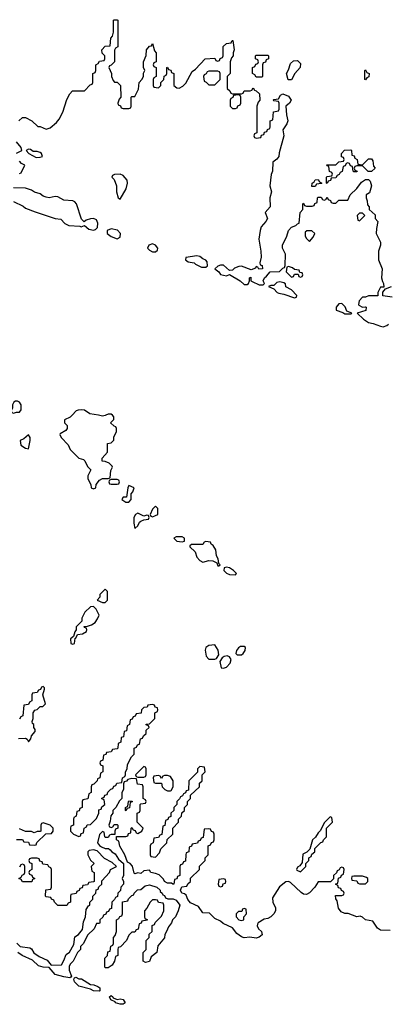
# Model space of a CAD drawing. Header units: inches. Extents: x 2701323 to 2964515, y 494916 to 722124.
# Tile 61 of 256: x 2752131 to 2754624, y 636019 to 642674. Entities that reach past the tile are written whole.
import ezdxf

# ---------------------------------------------------------------- set-up
doc = ezdxf.new("R2010")
doc.units = ezdxf.units.IN
doc.header["$MEASUREMENT"] = 0
doc.layers.add('C7653', color=7, linetype='Continuous')
doc.layers.add('C7654', color=7, linetype='Continuous')

msp = doc.modelspace()

# ---------------------------------------------------------------- linework, layer by layer
at = {"layer": 'C7653', "color": 2, "elevation": 2}
for points in [[(2752484.9, 640000), (2752472.7, 639987.3), (2752434, 639970), (2752434, 639950), (2752452, 639932), (2752452, 639910), (2752443.6, 639896.4), (2752404.7, 639875.3), (2752402, 639870), (2752412, 639850), (2752459.8, 639799.8), (2752472, 639770), (2752530, 639711.3), (2752562, 639702), (2752572.7, 639692.7), (2752590, 639654), (2752611.6, 639631.6), (2752592, 639590), (2752592, 639570), (2752611.6, 639531.6), (2752614, 639510), (2752630, 639502), (2752646, 639510), (2752648.4, 639531.6), (2752670, 639562), (2752690, 639574), (2752730, 639574), (2752742, 639578), (2752747.3, 639627.3), (2752758, 639650), (2752756.4, 639656.4), (2752736.4, 639676.4), (2752710, 639688), (2752689, 639689), (2752688, 639710), (2752726, 639750), (2752726, 639810), (2752750, 639814), (2752767.3, 639832.7), (2752768.4, 639851.6), (2752786, 639890), (2752786, 639910), (2752782, 639922), (2752770, 639926), (2752746, 639950), (2752767.3, 639972.7), (2752768, 639990), (2752758, 640000)], [(2752714, 640000), (2752710, 639998), (2752690, 639995.3), (2752663.3, 640000)], [(2752124, 637816), (2752170, 637818), (2752182, 637810), (2752190, 637794), (2752207.3, 637812.7), (2752210, 637834), (2752236.4, 637863.6), (2752236.4, 637876.4), (2752226, 637890), (2752226, 637910), (2752218, 637918), (2752215.3, 637930), (2752221.2, 637950), (2752222, 637990), (2752234, 638006), (2752250, 638012), (2752268.7, 638031.3), (2752287.3, 638032.7), (2752306, 638050), (2752288, 638110), (2752298, 638150), (2752298, 638158), (2752290, 638166), (2752278, 638162), (2752272.7, 638147.3), (2752258, 638142), (2752250, 638126), (2752218, 638122), (2752214, 638110), (2752214, 638070), (2752198, 638062), (2752190, 638046), (2752158, 638042), (2752151.6, 637968.4), (2752138, 637962), (2752130, 637946)], [(2754637.2, 636517.2), (2754570, 636521.2), (2754550, 636534), (2754520.4, 636580.4), (2754470, 636589), (2754450, 636608.7), (2754434, 636614), (2754410, 636609.3), (2754352.3, 636632.3), (2754330, 636632.3), (2754304.2, 636644.2), (2754287.7, 636667.7), (2754278.6, 636718.6), (2754268.4, 636731.6), (2754266, 636754), (2754310, 636754), (2754322, 636758), (2754326, 636770), (2754322, 636782), (2754307.3, 636787.3), (2754302, 636802), (2754287.3, 636807.3), (2754282, 636822), (2754266, 636830), (2754282, 636838), (2754287.3, 636872.7), (2754302, 636878), (2754307.3, 636892.7), (2754322, 636898), (2754326, 636930), (2754322, 636942), (2754310, 636946), (2754298, 636942), (2754292.7, 636927.3), (2754278, 636922), (2754272.7, 636907.3), (2754254, 636890), (2754252.7, 636867.3), (2754232.7, 636847.3), (2754150, 636846), (2754126.8, 636810), (2754090, 636773.2), (2754070, 636761.2), (2754050, 636764), (2754034.8, 636774.8), (2753963.2, 636843.2), (2753950, 636849.2), (2753930, 636846), (2753888, 636812), (2753840.7, 636739.3), (2753844, 636710), (2753862, 636670), (2753860.7, 636650), (2753850.8, 636630), (2753830, 636609.2), (2753810, 636599.3), (2753785.2, 636594.8), (2753744.7, 636570), (2753739.8, 636560.2), (2753736, 636550), (2753746.8, 636530), (2753766.8, 636510), (2753770.4, 636489.6), (2753750, 636472.7), (2753730, 636466.6), (2753687.5, 636472.5), (2753650, 636469), (2753630, 636474), (2753598.6, 636498.6), (2753570, 636535.3), (2753506, 636566), (2753490, 636582), (2753450, 636598), (2753415.3, 636635.3), (2753370, 636638), (2753339.3, 636679.3), (2753285.6, 636705.6), (2753267.7, 636727.7), (2753257.5, 636757.5), (2753246, 636766), (2753228.7, 636770), (2753218, 636790), (2753227.3, 636812.7), (2753262, 636818), (2753267.3, 636832.7), (2753286, 636850), (2753287.3, 636872.7), (2753346, 636930), (2753347.3, 636952.7), (2753386, 636990), (2753386, 637010), (2753406, 637030), (2753406, 637090), (2753422, 637098), (2753427.3, 637112.7), (2753442, 637118), (2753446, 637130), (2753446, 637170), (2753442, 637182), (2753427.3, 637187.3), (2753422, 637202), (2753410, 637206), (2753378, 637202), (2753372.7, 637147.3), (2753358, 637142), (2753352.7, 637127.3), (2753338, 637122), (2753332.7, 637107.3), (2753298, 637102), (2753292.7, 637087.3), (2753278, 637082), (2753274, 637050), (2753258, 637042), (2753254, 637030), (2753252.7, 636987.3), (2753238, 636982), (2753232.7, 636967.3), (2753218, 636962), (2753214, 636950), (2753214, 636890), (2753198, 636882), (2753192.7, 636867.3), (2753178, 636862), (2753174, 636830), (2753166, 636830), (2753158, 636838), (2753130, 636838), (2753110, 636848.7), (2753104, 636864), (2753073.2, 636893.2), (2753050, 636904), (2753018, 636910), (2753010, 636926), (2752970, 636921.2), (2752950, 636904), (2752930, 636908.7), (2752910, 636902), (2752904.7, 636904.7), (2752893.6, 636953.6), (2752878, 636970), (2752860.2, 636980.2), (2752842, 637030), (2752808.4, 637088.4), (2752802, 637122), (2752786, 637130), (2752786, 637154), (2752850, 637154), (2752862, 637158), (2752867.3, 637172.7), (2752882, 637178), (2752886, 637210), (2752890, 637214), (2752898, 637198), (2752912.7, 637192.7), (2752918, 637178), (2752930, 637174), (2752958, 637190), (2752966, 637210), (2752926, 637250), (2752926, 637310), (2752942, 637318), (2752946, 637330), (2752946, 637370), (2752950, 637374), (2752982, 637378), (2752986, 637390), (2752982, 637402), (2752966, 637410), (2752966, 637490), (2752962, 637502), (2752927.3, 637507.3), (2752922, 637542), (2752890, 637546), (2752862, 637538), (2752852.7, 637527.3), (2752838, 637522), (2752834, 637510), (2752834, 637470), (2752822, 637450), (2752822, 637410), (2752806.8, 637393.2), (2752782, 637350), (2752762, 637330), (2752762, 637310), (2752746.8, 637293.2), (2752743.6, 637256.4), (2752734, 637230), (2752738, 637218), (2752750, 637214), (2752762, 637218), (2752770, 637234), (2752790, 637234), (2752794, 637230), (2752794, 637210), (2752778, 637202), (2752774, 637190), (2752774, 637166), (2752750, 637166), (2752738, 637162), (2752730, 637146), (2752710, 637146), (2752706, 637150), (2752702, 637182), (2752690, 637186), (2752670, 637166), (2752658, 637110), (2752670, 637092), (2752683.6, 637083.6), (2752710, 637072), (2752731.6, 637071.6), (2752743.6, 637063.6), (2752754, 637050), (2752776, 637036), (2752799.6, 636999.6), (2752834, 636970), (2752834, 636890), (2752824.7, 636870), (2752834, 636850), (2752834, 636830), (2752814, 636810), (2752812.7, 636787.3), (2752794, 636770), (2752792.7, 636747.3), (2752778, 636742), (2752772.7, 636727.3), (2752754, 636710), (2752752.7, 636667.3), (2752738, 636662), (2752732.7, 636647.3), (2752718, 636642), (2752712.7, 636627.3), (2752698, 636622), (2752692.7, 636607.3), (2752674, 636590), (2752674, 636570), (2752670, 636566), (2752650, 636566), (2752634, 636530), (2752590, 636486), (2752562, 636430), (2752542, 636410), (2752542, 636390), (2752522, 636370), (2752492, 636310), (2752472, 636290), (2752464.7, 636275.3), (2752464.7, 636250), (2752482, 636210), (2752478, 636202), (2752470, 636198), (2752430, 636204), (2752370, 636221.2), (2752330, 636268), (2752289.3, 636269.3), (2752259, 636279), (2752218, 636318), (2752148, 636350), (2752118, 636370)], [(2752110, 637134), (2752150, 637134), (2752158, 637118), (2752190, 637114), (2752198, 637098), (2752230, 637094), (2752242, 637098), (2752247.3, 637112.7), (2752308, 637172), (2752347.3, 637172.7), (2752358, 637190), (2752358, 637210), (2752338, 637230), (2752290, 637246), (2752278, 637242), (2752274, 637230), (2752274, 637190), (2752270, 637186), (2752250, 637186), (2752230, 637178), (2752210, 637186), (2752170, 637186), (2752130, 637206)], [(2752111.3, 636431.3), (2752134, 636410), (2752199.6, 636399.6), (2752210, 636394), (2752227.1, 636367.1), (2752262, 636342), (2752317.3, 636317.3), (2752343.6, 636283.6), (2752413.6, 636286.4), (2752430, 636314), (2752444.7, 636355.3), (2752468.4, 636371.6), (2752496.4, 636423.6), (2752504.7, 636475.3), (2752528.4, 636491.6), (2752556.4, 636523.6), (2752563.1, 636576.9), (2752575.3, 636610), (2752580.4, 636659.6), (2752596.4, 636683.6), (2752606, 636690), (2752606, 636710), (2752626, 636730), (2752626, 636750), (2752646, 636770), (2752647.3, 636792.7), (2752662, 636798), (2752667.3, 636812.7), (2752686, 636830), (2752687.3, 636852.7), (2752738, 636910), (2752746, 636930), (2752786, 636950), (2752756.4, 636976.4), (2752704, 637004), (2752655.3, 637055.3), (2752630, 637062), (2752601, 637059), (2752592, 637050), (2752592, 637030), (2752610, 636994), (2752634, 636970), (2752614, 636950), (2752618, 636918), (2752634, 636910), (2752634, 636850), (2752630, 636846), (2752598, 636842), (2752590, 636826), (2752558, 636822), (2752552.7, 636807.3), (2752538, 636802), (2752532.7, 636787.3), (2752518, 636782), (2752512.7, 636767.3), (2752478, 636762), (2752474, 636750), (2752474, 636710), (2752458, 636702), (2752450, 636686), (2752390, 636686), (2752366, 636710), (2752362, 636722), (2752346, 636730), (2752342, 636742), (2752310, 636746), (2752306, 636750), (2752307.3, 636792.7), (2752342, 636798), (2752346, 636810), (2752346, 636930), (2752342, 636942), (2752327.3, 636947.3), (2752322, 636962), (2752287.3, 636967.3), (2752282, 636982), (2752267.3, 636987.3), (2752262, 637002), (2752250, 637006), (2752210, 637006), (2752198, 637002), (2752194, 636990), (2752198, 636978), (2752214, 636970), (2752214, 636930), (2752198, 636922), (2752194, 636910), (2752198, 636898), (2752212.7, 636892.7), (2752218, 636878), (2752234, 636870), (2752218, 636862), (2752212.7, 636847.3), (2752150, 636846), (2752142, 636862), (2752126, 636870), (2752142, 636878), (2752147.3, 636892.7), (2752162, 636898), (2752166, 636910), (2752166, 636950), (2752162, 636962), (2752150, 636966), (2752138, 636962), (2752130, 636946)]]:
    msp.add_lwpolyline(points, dxfattribs=at)
for points in [[(2752190, 639868), (2752159.8, 639840.2), (2752134, 639830), (2752138, 639798), (2752170, 639778), (2752190, 639774), (2752202, 639830), (2752202, 639850)], [(2752790, 639566), (2752750, 639566), (2752738, 639562), (2752734, 639550), (2752738, 639538), (2752750, 639534), (2752790, 639534), (2752802, 639538), (2752806, 639550), (2752802, 639562)], [(2752870, 639526), (2752862, 639510), (2752852.7, 639447.3), (2752830, 639446), (2752822, 639430), (2752850, 639414), (2752870, 639414), (2752886, 639430), (2752886, 639470), (2752896.4, 639483.6), (2752906, 639510)], [(2753050, 639386), (2753030, 639366), (2753014, 639330), (2753018, 639318), (2753030, 639314), (2753050, 639322), (2753066, 639330), (2753066, 639370)], [(2752930, 639338), (2752914, 639330), (2752902, 639310), (2752902, 639270), (2752910, 639234), (2752930, 639252), (2752942, 639278), (2752950, 639284.7), (2752970, 639294), (2753002, 639298), (2753006, 639310), (2753002, 639322), (2752990, 639326), (2752970, 639318)], [(2753230, 639178), (2753190, 639178), (2753174, 639170), (2753194, 639150), (2753230, 639144.7), (2753246, 639150), (2753246, 639170)], [(2753390, 639146), (2753378, 639142), (2753370, 639126), (2753292.7, 639127.3), (2753282, 639118), (2753282, 639110), (2753317.3, 639077.3), (2753330, 639042), (2753350, 639018), (2753370, 639006.8), (2753410, 639018.8), (2753437.3, 639017.3), (2753463.6, 639003.6), (2753470, 638982), (2753478, 638982), (2753486, 638990), (2753478, 638998), (2753474, 639030), (2753462, 639050), (2753458, 639090), (2753440.4, 639120.4), (2753426, 639130), (2753422, 639142)], [(2753530, 638974), (2753514, 638970), (2753512, 638950), (2753530, 638932), (2753550, 638924.7), (2753590, 638922), (2753598, 638930), (2753578, 638950), (2753550, 638968)], [(2752710, 638826), (2752674, 638790), (2752674, 638770), (2752654, 638750), (2752690, 638734), (2752710, 638734), (2752726, 638750), (2752726, 638810)], [(2752630, 638708), (2752610, 638706), (2752571.6, 638668.4), (2752552, 638630), (2752552, 638608), (2752514, 638570), (2752514, 638550), (2752503.6, 638536.4), (2752494, 638506), (2752474, 638490), (2752478, 638458), (2752490, 638454), (2752502, 638458), (2752506, 638494), (2752510, 638494), (2752522, 638518), (2752556.4, 638523.6), (2752582, 638538), (2752586, 638550), (2752582, 638562), (2752570, 638566), (2752567.3, 638572.7), (2752590, 638574), (2752616.4, 638583.6), (2752640.4, 638599.6), (2752656.4, 638623.6), (2752668, 638650), (2752648, 638690)], [(2753450, 638448.7), (2753410, 638445.2), (2753391, 638430), (2753386.4, 638413.6), (2753393.2, 638373.2), (2753410, 638351), (2753450, 638351), (2753463.1, 638356.9), (2753478, 638382), (2753473.2, 638413.2)], [(2753650, 638438), (2753623.6, 638436.4), (2753610, 638428), (2753598, 638410), (2753592, 638390), (2753601, 638381), (2753630, 638381), (2753642, 638390), (2753655.3, 638410), (2753658, 638430)], [(2753534, 638374), (2753514, 638370), (2753499.6, 638360.4), (2753484.7, 638335.3), (2753494, 638294), (2753510, 638292), (2753530, 638298), (2753554.8, 638325.2), (2753562, 638350), (2753550, 638368)], [(2753030, 638046), (2752998, 638042), (2752992.7, 638027.3), (2752970, 638026), (2752954, 638010), (2752952.7, 637987.3), (2752918, 637982), (2752912.7, 637967.3), (2752898, 637962), (2752892.7, 637947.3), (2752878, 637942), (2752874, 637910), (2752858, 637902), (2752852.7, 637867.3), (2752838, 637862), (2752832.7, 637827.3), (2752818, 637822), (2752814, 637790), (2752798, 637782), (2752794, 637750), (2752790, 637746), (2752758, 637742), (2752750, 637726), (2752718, 637722), (2752712.7, 637707.3), (2752698, 637702), (2752694, 637670), (2752678, 637662), (2752674, 637650), (2752678, 637638), (2752694, 637630), (2752694, 637590), (2752678, 637582), (2752674, 637550), (2752658, 637542), (2752654, 637530), (2752632.7, 637507.3), (2752618, 637502), (2752614, 637490), (2752614, 637450), (2752598, 637442), (2752592.7, 637407.3), (2752558, 637402), (2752554, 637390), (2752554, 637350), (2752538, 637342), (2752532.7, 637327.3), (2752518, 637322), (2752514, 637290), (2752498, 637282), (2752494, 637270), (2752494, 637230), (2752478, 637222), (2752474, 637210), (2752474, 637190), (2752494, 637170), (2752530, 637154), (2752542, 637158), (2752547.3, 637172.7), (2752562, 637178), (2752566, 637210), (2752582, 637218), (2752587.3, 637232.7), (2752610, 637234), (2752650, 637274), (2752666, 637310), (2752667.3, 637332.7), (2752682, 637338), (2752687.3, 637352.7), (2752706, 637370), (2752702, 637402), (2752687.3, 637407.3), (2752687.3, 637412.7), (2752702, 637418), (2752707.3, 637432.7), (2752722, 637438), (2752727.3, 637452.7), (2752747.3, 637472.7), (2752762, 637478), (2752767.3, 637492.7), (2752782, 637498), (2752787.3, 637512.7), (2752822, 637518), (2752826, 637550), (2752842, 637558), (2752846, 637570), (2752846, 637590), (2752858, 637610), (2752860.4, 637639.6), (2752887.3, 637692.7), (2752906, 637710), (2752906, 637750), (2752922, 637758), (2752927.3, 637772.7), (2752942, 637778), (2752947.3, 637812.7), (2752962, 637818), (2752967.3, 637832.7), (2752986, 637850), (2752987.3, 637872.7), (2753006, 637890), (2753002, 637902), (2752987.3, 637907.3), (2752987.3, 637912.7), (2753010, 637914), (2753046, 637950), (2753046, 637990), (2753062, 637998), (2753066, 638010), (2753062, 638022), (2753047.3, 638027.3), (2753042, 638042)], [(2752970, 637626), (2752914, 637570), (2752918, 637558), (2752930, 637554), (2752970, 637554), (2752982, 637558), (2752986, 637570), (2752986, 637610), (2752982, 637622)], [(2753350, 637626), (2753334, 637610), (2753332.7, 637587.3), (2753274, 637530), (2753272.7, 637467.3), (2753258, 637462), (2753252.7, 637447.3), (2753238, 637442), (2753232.7, 637427.3), (2753218, 637422), (2753212.7, 637407.3), (2753194, 637390), (2753194, 637370), (2753174, 637350), (2753174, 637330), (2753154, 637310), (2753152.7, 637287.3), (2753138, 637282), (2753132.7, 637267.3), (2753118, 637262), (2753112.7, 637227.3), (2753098, 637222), (2753092.7, 637167.3), (2753078, 637162), (2753070, 637146), (2753038, 637142), (2753034, 637110), (2753018, 637102), (2753014, 637090), (2753014, 637030), (2753018, 637018), (2753050, 637014), (2753076.4, 637043.6), (2753086, 637070), (2753126, 637110), (2753127.3, 637132.7), (2753166, 637170), (2753166, 637210), (2753206, 637250), (2753206, 637270), (2753226, 637290), (2753227.3, 637312.7), (2753246, 637330), (2753246, 637350), (2753266, 637370), (2753266, 637390), (2753286, 637410), (2753287.3, 637432.7), (2753346, 637490), (2753347.3, 637512.7), (2753366, 637530), (2753366, 637570), (2753386, 637590), (2753382, 637622)], [(2753130, 637566), (2753110, 637566), (2753098, 637562), (2753090, 637546), (2753082, 637562), (2753070, 637566), (2753038, 637562), (2753034, 637550), (2753038, 637518), (2753050, 637514), (2753090, 637514), (2753094, 637490), (2753111.6, 637471.6), (2753130, 637462), (2753150, 637462), (2753155.3, 637464.7), (2753168, 637490), (2753168, 637530), (2753150, 637558)], [(2752850, 637326), (2752846, 637330), (2752846, 637350), (2752862, 637358), (2752866, 637390), (2752870, 637394), (2752892.7, 637392.7), (2752892.7, 637387.3), (2752878, 637382), (2752872.7, 637347.3), (2752858, 637342)], [(2754230, 637286), (2754190, 637246), (2754166, 637194), (2754150, 637178), (2754131.6, 637148.4), (2754112, 637130), (2754092.7, 637067.3), (2754072.7, 637047.3), (2754046.4, 637033.6), (2754042, 636978), (2754024.7, 636955.3), (2754010, 636946), (2754002, 636930), (2754004.7, 636924.7), (2754030, 636914), (2754066, 636950), (2754066, 636970), (2754086, 636990), (2754086, 637010), (2754102, 637018), (2754107.3, 637032.7), (2754126, 637050), (2754127.3, 637072.7), (2754167.3, 637112.7), (2754182, 637118), (2754186, 637130), (2754206, 637150), (2754206, 637210), (2754246, 637250), (2754242, 637282)], [(2754450, 636886), (2754390, 636886), (2754378, 636882), (2754374, 636870), (2754378, 636858), (2754410, 636854), (2754418, 636838), (2754430, 636834), (2754470, 636834), (2754486, 636850), (2754486, 636870), (2754476.4, 636876.4)], [(2752982, 636302), (2752966, 636310), (2752966, 636370), (2752986, 636390), (2752986, 636450), (2753006, 636470), (2753007.3, 636492.7), (2753026, 636510), (2753027.3, 636552.7), (2753042, 636558), (2753047.3, 636572.7), (2753090, 636614), (2753106, 636650), (2753106, 636690), (2753102, 636702), (2753070, 636706), (2753062, 636722), (2753050, 636726), (2753030, 636726), (2753014, 636710), (2752991.6, 636668.4), (2752974, 636650), (2752974, 636610), (2752978, 636598), (2752992.7, 636592.7), (2752992.7, 636587.3), (2752958, 636582), (2752952.7, 636567.3), (2752938, 636562), (2752932.7, 636527.3), (2752918, 636522), (2752910, 636506), (2752890, 636506), (2752870, 636486), (2752854, 636450), (2752812.7, 636407.3), (2752798, 636402), (2752794, 636390), (2752794, 636350), (2752778, 636342), (2752772, 636310), (2752756.9, 636283.1), (2752730, 636266), (2752710, 636266), (2752706, 636270), (2752706, 636330), (2752726, 636350), (2752727.3, 636372.7), (2752742, 636378), (2752747.3, 636412.7), (2752762, 636418), (2752766, 636430), (2752766, 636470), (2752776.4, 636483.6), (2752786, 636510), (2752786, 636590), (2752802, 636598), (2752807.3, 636612.7), (2752822, 636618), (2752826, 636630), (2752827.3, 636712.7), (2752862, 636718), (2752867.3, 636732.7), (2752890, 636754), (2752902, 636758), (2752906, 636770), (2752927.3, 636792.7), (2752950, 636794), (2752980.4, 636819.6), (2753010, 636826), (2753058, 636810), (2753082, 636790), (2753082, 636782), (2753094, 636770), (2753098, 636758), (2753110, 636754), (2753118, 636738), (2753132.7, 636732.7), (2753168.7, 636731.3), (2753190, 636722), (2753214.8, 636690), (2753202.8, 636650), (2753184.7, 636610), (2753164.7, 636590), (2753158, 636570), (2753136.9, 636543.1), (2753124.7, 636510), (2753112, 636490), (2753110.9, 636469.1), (2753066, 636414), (2753058, 636370), (2753021, 636339), (2753010, 636308.7)], [(2753510, 636866), (2753478, 636862), (2753474, 636830), (2753478, 636818), (2753490, 636814), (2753502, 636818), (2753507.3, 636832.7), (2753522, 636838), (2753526, 636850), (2753522, 636862)], [(2753650, 636666), (2753638, 636662), (2753632.7, 636647.3), (2753610, 636646), (2753594, 636630), (2753594, 636610), (2753614, 636590), (2753630, 636584.7), (2753646, 636590), (2753646, 636610), (2753666, 636630), (2753662, 636662)], [(2752530, 636191.3), (2752550, 636191.3), (2752610, 636152), (2752631.6, 636151.6), (2752659.6, 636139.6), (2752674, 636130), (2752674, 636110), (2752670, 636108), (2752630, 636109), (2752610, 636122), (2752530, 636142), (2752502, 636170), (2752498, 636190), (2752502, 636198), (2752510, 636202)], [(2752790, 636051.3), (2752810, 636056), (2752831, 636051), (2752844.7, 636030), (2752830, 636019), (2752810, 636019), (2752778, 636030), (2752776.4, 636036.4), (2752748, 636050), (2752738, 636070), (2752750, 636078), (2752762, 636070), (2752763.6, 636063.6)]]:
    msp.add_lwpolyline(points, close=True, dxfattribs=at)
at = {"layer": 'C7654', "color": 2, "elevation": 2}
for points in [[(2752126, 641990), (2752150, 642014), (2752170, 642014), (2752214, 641990), (2752252.7, 641952.7), (2752270, 641952), (2752310, 641934), (2752336.4, 641943.6), (2752380.4, 641979.6), (2752398, 642002), (2752422, 642050), (2752450, 642134), (2752470, 642174), (2752487.3, 642192.7), (2752570, 642194), (2752607.3, 642232.7), (2752622, 642238), (2752626, 642250), (2752626, 642310), (2752642, 642318), (2752646, 642330), (2752646, 642370), (2752662, 642378), (2752670, 642394), (2752702, 642398), (2752706, 642410), (2752706, 642430), (2752688.4, 642448.4), (2752686, 642470), (2752710, 642494), (2752742, 642498), (2752748, 642550), (2752758, 642562), (2752766, 642590), (2752766, 642670), (2752770, 642674), (2752790, 642674), (2752794, 642670), (2752794, 642490), (2752778, 642482), (2752772.7, 642467.3), (2752771.6, 642388.4), (2752750, 642366), (2752738, 642362), (2752734, 642350), (2752752, 642310), (2752752, 642290), (2752763.6, 642263.6), (2752772.7, 642252.7), (2752790, 642252), (2752812, 642230), (2752814, 642150), (2752803.6, 642136.4), (2752794, 642110), (2752798, 642098), (2752812.7, 642092.7), (2752818, 642078), (2752830, 642074), (2752870, 642074), (2752882, 642078), (2752886, 642090), (2752886, 642150), (2752890, 642154), (2752910, 642154), (2752934.6, 642205.4), (2752938, 642250), (2752958, 642270), (2752968, 642290), (2752968.4, 642311.6), (2752978, 642330), (2752968, 642350), (2752968, 642390), (2752987.3, 642432.7), (2752988, 642470), (2753010, 642494), (2753022, 642498), (2753030, 642514), (2753043.6, 642463.6), (2753054, 642450), (2753054, 642390), (2753038, 642382), (2753034, 642370), (2753038, 642358), (2753054, 642350), (2753054, 642290), (2753038, 642282), (2753034, 642270), (2753034, 642230), (2753038, 642218), (2753070, 642214), (2753086, 642230), (2753086, 642250), (2753106, 642270), (2753107.3, 642292.7), (2753122, 642298), (2753126, 642310), (2753126, 642350), (2753130, 642354), (2753138, 642338), (2753152.7, 642332.7), (2753158, 642318), (2753174, 642310), (2753174, 642230), (2753192.7, 642212.7), (2753210, 642212), (2753234.6, 642225.4), (2753254.6, 642245.4), (2753296.4, 642323.6), (2753320.4, 642339.6), (2753386, 642410), (2753450, 642414), (2753458, 642398), (2753470, 642394), (2753482, 642398), (2753487.3, 642412.7), (2753502, 642418), (2753506, 642430), (2753507.3, 642492.7), (2753530, 642514), (2753562, 642518), (2753567.3, 642532.7), (2753572.7, 642532.7), (2753582, 642470), (2753574, 642450), (2753574, 642430), (2753563.6, 642416.4), (2753554, 642390), (2753554, 642310), (2753534, 642290), (2753534, 642210), (2753552.7, 642192.7), (2753558, 642178), (2753570, 642174), (2753630, 642174), (2753642, 642178), (2753650, 642194), (2753690, 642194), (2753702, 642198), (2753710, 642214), (2753718, 642198), (2753730, 642194), (2753752.7, 642172.7), (2753754, 642130), (2753743.6, 642116.4), (2753734, 642090), (2753734, 641910), (2753718, 641902), (2753714, 641890), (2753718, 641878), (2753730, 641874), (2753762, 641878), (2753767.3, 641892.7), (2753782, 641898), (2753787.3, 641912.7), (2753802, 641918), (2753807.3, 641932.7), (2753822, 641938), (2753826, 641950), (2753826, 641990), (2753842, 641998), (2753848.4, 642051.6), (2753882, 642058), (2753886, 642070), (2753886, 642110), (2753882, 642122), (2753850, 642126), (2753846, 642130), (2753850, 642134), (2753882, 642138), (2753895.3, 642164.7), (2753910, 642172), (2753950, 642157.3), (2753966, 642130), (2753954.8, 642110), (2753931, 642090), (2753934.8, 642030), (2753943.8, 641990), (2753937.1, 641970), (2753910.6, 641930), (2753918.4, 641890), (2753886, 641774), (2753883.8, 641750), (2753870, 641732.3), (2753842.8, 641710), (2753840.7, 641650), (2753832.8, 641627.2), (2753822, 641550), (2753833, 641510), (2753823, 641470), (2753826, 641410), (2753791.3, 641370), (2753806, 641330), (2753796, 641310), (2753765.2, 641274.8), (2753757.3, 641250), (2753747.3, 641190), (2753762.8, 641110), (2753764.7, 641070), (2753754, 641030), (2753758, 641018), (2753771.6, 641011.6), (2753774, 640990), (2753748.4, 640988.4), (2753742, 641002), (2753730, 641006), (2753724.7, 640995.3), (2753696.9, 640983.1), (2753630, 641007), (2753613.2, 641006.8), (2753584.7, 640995.3), (2753570, 640981.2), (2753550, 640979), (2753510, 641014), (2753490, 641014), (2753470, 641008.7), (2753451.3, 640990), (2753478, 640970), (2753490, 640952), (2753530, 640942), (2753550, 640952), (2753622, 640910), (2753650, 640884.7), (2753670, 640884.7), (2753678, 640890), (2753686, 640910), (2753686, 640930), (2753694, 640934), (2753694, 640910), (2753703.6, 640903.6), (2753750, 640881), (2753778, 640882), (2753786, 640890), (2753778, 640910), (2753786, 640930), (2753800.4, 640939.6), (2753826, 640970), (2753887.3, 640972.7), (2753910, 640994), (2753922, 640998), (2753927.3, 641012.7), (2753928.7, 641090), (2753908.7, 641130), (2753908.7, 641150), (2753938, 641210), (2753948.7, 641250), (2753970, 641272), (2753998, 641282), (2754010, 641294), (2754022, 641298), (2754028, 641370), (2754046, 641390), (2754046, 641430), (2754050, 641434), (2754058, 641418), (2754070, 641414), (2754110, 641414), (2754122, 641418), (2754127.3, 641432.7), (2754142, 641438), (2754146, 641470), (2754150, 641474), (2754170, 641474), (2754178, 641458), (2754190, 641454), (2754202, 641458), (2754210, 641474), (2754218, 641458), (2754232.7, 641452.7), (2754238, 641438), (2754250, 641434), (2754270, 641434), (2754290, 641454), (2754350, 641454), (2754366, 641490), (2754410, 641532), (2754443.1, 641576.9), (2754470, 641594), (2754490, 641594), (2754502, 641582), (2754511.3, 641550), (2754496, 641504), (2754474, 641490), (2754474, 641470), (2754482, 641450), (2754483.6, 641423.6), (2754494, 641410), (2754494, 641390), (2754534, 641354), (2754534, 641330), (2754554, 641310), (2754543.6, 641263.6), (2754542, 641230), (2754571.3, 641170), (2754571.1, 641148.9), (2754558, 641110), (2754558, 641050), (2754582, 640990), (2754578, 640930), (2754583.6, 640903.6), (2754592, 640890), (2754594, 640866), (2754570, 640866), (2754554, 640830), (2754552.7, 640807.3), (2754490, 640808), (2754470, 640798), (2754450, 640798), (2754426.4, 640773.6), (2754422, 640750), (2754425.4, 640745.4), (2754450, 640732), (2754470, 640734), (2754474, 640730), (2754471, 640709), (2754414, 640690), (2754456, 640650), (2754490, 640627.3), (2754521, 640621), (2754570, 640602.8), (2754590, 640598.8), (2754613.6, 640606.4), (2754624.7, 640615.3)], [(2752110, 641771.3), (2752146, 641790), (2752142, 641810), (2752110, 641849)], [(2752130, 641634), (2752142, 641638), (2752166, 641690), (2752143.1, 641703.1), (2752130, 641718)], [(2752090, 641446), (2752154, 641414), (2752170, 641401), (2752234.8, 641374.8), (2752370, 641330.7), (2752410, 641324.7), (2752436.8, 641296.8), (2752462.8, 641282.8), (2752538, 641278), (2752546, 641274), (2752570, 641282), (2752599.1, 641259.1), (2752630, 641250.7), (2752643.7, 641256.3), (2752657.2, 641270), (2752658.4, 641298.4), (2752650, 641322), (2752630, 641329.2), (2752610, 641329), (2752581, 641319), (2752567.3, 641307.3), (2752550, 641326), (2752515.3, 641430), (2752504, 641444), (2752490, 641449), (2752430, 641453.2), (2752390, 641477.2), (2752370, 641479.3), (2752330, 641469), (2752310, 641474), (2752290, 641482), (2752270, 641498), (2752231.6, 641508.4), (2752210, 641522), (2752170, 641535.3), (2752090, 641538)], [(2754650, 640798), (2754587.3, 640807.3), (2754587.3, 640832.7), (2754606, 640854), (2754646, 640870)], [(2752663.3, 640000), (2752606, 640010), (2752570, 640035.3), (2752550, 640038), (2752525.4, 640034.6), (2752514, 640030), (2752484.9, 640000)], [(2752758, 640000), (2752750, 640008), (2752730, 640008), (2752714, 640000)]]:
    msp.add_lwpolyline(points, dxfattribs=at)
for points in [[(2753730, 642286), (2753722, 642302), (2753706, 642310), (2753706, 642350), (2753722, 642358), (2753727.3, 642372.7), (2753742, 642378), (2753746, 642390), (2753742, 642402), (2753726, 642410), (2753726, 642430), (2753730, 642434), (2753810, 642434), (2753814, 642430), (2753814, 642410), (2753798, 642402), (2753792.7, 642387.3), (2753778, 642382), (2753774, 642370), (2753774, 642290), (2753770, 642286)], [(2753947.3, 642267.3), (2753935.3, 642310), (2753950, 642334), (2753961.5, 642378.5), (2753983.2, 642396.8), (2754010, 642397.3), (2754030, 642378), (2754028, 642350), (2753990.7, 642310), (2753970, 642268)], [(2753470, 642326), (2753410, 642326), (2753398, 642322), (2753392.7, 642307.3), (2753378, 642302), (2753374, 642290), (2753378, 642258), (2753392.7, 642252.7), (2753410, 642234), (2753450, 642234), (2753486, 642270), (2753486, 642310), (2753482, 642322)], [(2754470, 642268), (2754466, 642270), (2754466, 642330), (2754470, 642334), (2754478, 642318), (2754494, 642310), (2754492.7, 642287.3), (2754478, 642282)], [(2753610, 642166), (2753578, 642162), (2753572.7, 642147.3), (2753558, 642142), (2753554, 642130), (2753554, 642090), (2753570, 642074), (2753590, 642074), (2753602, 642078), (2753607.3, 642092.7), (2753622, 642098), (2753626, 642110), (2753626, 642150), (2753622, 642162)], [(2752190, 641798), (2752174, 641790), (2752194, 641770), (2752243.6, 641743.6), (2752270, 641744.7), (2752286, 641750), (2752278, 641770), (2752270, 641775.3), (2752250, 641782), (2752223.1, 641783.1), (2752203.6, 641796.4)], [(2754450, 641694), (2754490, 641734), (2754510, 641734), (2754519.6, 641719.6), (2754523.6, 641683.6), (2754534, 641670), (2754510, 641648), (2754488.4, 641648.4), (2754450, 641686), (2754410, 641686), (2754398, 641682), (2754394, 641670), (2754398, 641658), (2754414, 641650), (2754410, 641646), (2754390, 641646), (2754386, 641650), (2754382, 641682), (2754367.3, 641687.3), (2754362, 641702), (2754350, 641706), (2754338, 641702), (2754332.7, 641687.3), (2754318, 641682), (2754312.7, 641647.3), (2754298, 641642), (2754292.7, 641627.3), (2754278, 641622), (2754270, 641606), (2754238, 641602), (2754232.7, 641587.3), (2754218, 641582), (2754210, 641566), (2754206, 641570), (2754206, 641610), (2754210, 641614), (2754242, 641618), (2754246, 641630), (2754242, 641642), (2754227.3, 641647.3), (2754222, 641682), (2754210, 641686), (2754208, 641692), (2754270, 641694), (2754290, 641714), (2754322, 641718), (2754326, 641730), (2754322, 641742), (2754308, 641748), (2754308, 641770), (2754328.4, 641791.6), (2754370, 641794), (2754374, 641790), (2754378, 641758), (2754392.7, 641752.7), (2754398, 641738), (2754414, 641730), (2754418, 641698)], [(2752810, 641629.2), (2752771.6, 641628.4), (2752758, 641622), (2752754, 641610), (2752770, 641594), (2752784.7, 641550), (2752784.7, 641510), (2752798, 641470), (2752810, 641461), (2752852, 641530), (2752860.7, 641570), (2752857, 641590), (2752830, 641621.2)], [(2754130, 641546), (2754107.3, 641547.3), (2754108, 641570), (2754122, 641578), (2754128.4, 641591.6), (2754150, 641594), (2754158, 641578), (2754174, 641570), (2754170, 641566), (2754138, 641562)], [(2754450, 641366), (2754430, 641366), (2754414, 641350), (2754418, 641318), (2754430, 641314), (2754466, 641350)], [(2752750, 641260.9), (2752722, 641250), (2752722, 641230), (2752748.6, 641208.6), (2752790, 641193.4), (2752810, 641204.7), (2752812, 641230), (2752792.3, 641252.2)], [(2754107.3, 641247.3), (2754072.7, 641247.3), (2754062, 641238), (2754062, 641210), (2754070, 641194), (2754090, 641174), (2754116.4, 641203.6), (2754126, 641230)], [(2753030, 641158), (2753004.7, 641150), (2752996, 641130), (2753010, 641116), (2753030, 641106), (2753050, 641106), (2753063.1, 641116.9), (2753065.2, 641130), (2753050, 641149)], [(2753330, 641077.2), (2753254, 641066), (2753252, 641050), (2753270, 641038), (2753310.6, 641030.6), (2753320.7, 641020.7), (2753361.4, 641001.4), (2753390, 641001), (2753402, 641010), (2753398, 641038), (2753390, 641048.7), (2753370, 641057.2), (2753350, 641073.2)], [(2753950, 641006), (2753938, 641002), (2753934, 640970), (2753970, 640934), (2753982, 640938), (2753990, 640954), (2754014, 640954), (2754018, 640938), (2754030, 640934), (2754042, 640938), (2754046, 640950), (2754042, 640962), (2754026, 640966), (2754022, 640982), (2753990, 640986), (2753976.4, 640996.4)], [(2753890, 640902), (2753870, 640898), (2753850, 640878), (2753830, 640878), (2753814, 640870), (2753850, 640854), (2753872, 640830), (2753884.5, 640824.5), (2753918, 640818), (2753990, 640794), (2754002, 640798), (2754006, 640810), (2753970, 640848), (2753930, 640868), (2753928, 640888), (2753916.4, 640896.4)], [(2754310, 640755.3), (2754290, 640754), (2754271, 640730), (2754272, 640710), (2754315.3, 640695.3), (2754330, 640686), (2754370, 640686), (2754378, 640690), (2754343.1, 640703.1), (2754332.1, 640732.1)], [(2752116.4, 640096.4), (2752103.6, 640096.4), (2752091.6, 640088.4), (2752082, 640070), (2752082, 640050), (2752074, 640030), (2752078, 640018), (2752090, 640014), (2752110, 640022), (2752130, 640022), (2752142, 640038), (2752142, 640070), (2752130, 640088)]]:
    msp.add_lwpolyline(points, close=True, dxfattribs=at)

doc.saveas('drawing.dxf')
